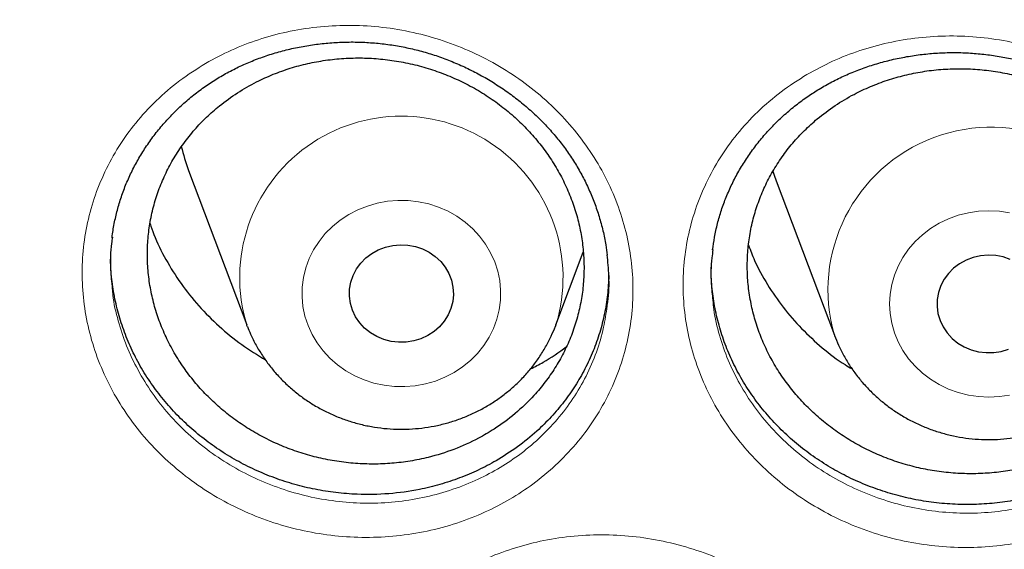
# Model space of a CAD drawing. Header units: millimetres. Extents: x 8 to 791, y 12 to 1717.
# Tile 168 of 256: x 364.54 to 372.11, y 1551.64 to 1555.71. Entities that reach past the tile are written whole.
import ezdxf

# ---------------------------------------------------------------- set-up
doc = ezdxf.new("R2010")
doc.units = ezdxf.units.MM

msp = doc.modelspace()

# ---------------------------------------------------------------- linework, layer by layer
at = {"color": 7, "linetype": 'Continuous', "lineweight": 30}
for p, q in [((365.8374, 1554.5548), (366.2844, 1553.3666)), ((370.3541, 1554.4751), (370.8011, 1553.2868)), ((368.6606, 1553.3666), (368.871, 1553.926)), ((366.2885, 1553.3557), (366.2844, 1553.3666))]:
    msp.add_line(p, q, dxfattribs=at)
at = {"color": 7, "linetype": 'Continuous', "lineweight": 30, "flags": 128}
for points in [[(370.3282, 1554.5495), (370.3382, 1554.5192), (370.3541, 1554.4751)], [(367.0966, 1553.4797), (367.0807, 1553.5324), (367.0731, 1553.5868), (367.0741, 1553.6415), (367.0835, 1553.6956), (367.1012, 1553.7478), (367.1269, 1553.797), (367.1599, 1553.8422), (367.1996, 1553.8824), (367.2451, 1553.9168), (367.2954, 1553.9446), (367.3495, 1553.9652), (367.4062, 1553.9782), (367.4644, 1553.9833), (367.5227, 1553.9804), (367.5799, 1553.9696), (367.6349, 1553.951), (367.6864, 1553.9252), (367.7333, 1553.8926), (367.7747, 1553.8539), (367.8096, 1553.81), (367.8374, 1553.7618), (367.8573, 1553.7103), (367.8691, 1553.6567), (367.8724, 1553.602), (367.8672, 1553.5474), (367.8536, 1553.4941), (367.8319, 1553.4433), (367.8025, 1553.3959), (367.766, 1553.3531), (367.7233, 1553.3158), (367.6753, 1553.2846), (367.6229, 1553.2603), (367.5674, 1553.2435), (367.5098, 1553.2344), (367.4514, 1553.2333), (367.3935, 1553.2402), (367.3372, 1553.2549), (367.2838, 1553.2771), (367.2345, 1553.3064), (367.1902, 1553.3422), (367.152, 1553.3836), (367.1205, 1553.4297), (367.0966, 1553.4797)], [(372.1528, 1553.8708), (372.0979, 1553.8895), (372.0407, 1553.9005), (371.9824, 1553.9035), (371.9242, 1553.8986), (371.8674, 1553.8858), (371.8133, 1553.8653), (371.7628, 1553.8377), (371.7172, 1553.8035), (371.6774, 1553.7634), (371.6443, 1553.7183), (371.6184, 1553.6692), (371.6005, 1553.617), (371.5909, 1553.563), (371.5898, 1553.5082), (371.5972, 1553.4539), (371.6129, 1553.4011), (371.6366, 1553.3511), (371.6679, 1553.3048), (371.706, 1553.2633), (371.7502, 1553.2274), (371.7994, 1553.198), (371.8527, 1553.1756), (371.9089, 1553.1607), (371.9668, 1553.1536), (372.0252, 1553.1546), (372.0828, 1553.1635), (372.1384, 1553.1801)], [(368.6606, 1553.3666), (368.6584, 1553.3608), (368.6567, 1553.3565)]]:
    msp.add_lwpolyline(points, dxfattribs=at)
at = {"color": 8, "linetype": 'Continuous', "lineweight": 0, "flags": 128}
for points in [[(366.7549, 1553.363), (366.7315, 1553.4347), (366.7163, 1553.5084), (366.7093, 1553.5831), (366.7107, 1553.658), (366.7204, 1553.7325), (366.7384, 1553.8055), (366.7644, 1553.8765), (366.7982, 1553.9444), (366.8394, 1554.0087), (366.8875, 1554.0686), (366.942, 1554.1234), (367.0023, 1554.1726), (367.0678, 1554.2157), (367.1377, 1554.252), (367.2113, 1554.2813), (367.2877, 1554.3032), (367.3662, 1554.3175), (367.4458, 1554.3241), (367.5258, 1554.3228), (367.6051, 1554.3136), (367.683, 1554.2968), (367.7586, 1554.2724), (367.831, 1554.2407), (367.8995, 1554.202), (367.9633, 1554.1569), (368.0218, 1554.1058), (368.0742, 1554.0492), (368.1201, 1553.9877), (368.1588, 1553.9221), (368.1901, 1553.8531), (368.2134, 1553.7814), (368.2287, 1553.7078), (368.2357, 1553.6331), (368.2343, 1553.5581), (368.2245, 1553.4837), (368.2065, 1553.4106), (368.1805, 1553.3397), (368.1467, 1553.2717), (368.1056, 1553.2074), (368.0575, 1553.1475), (368.003, 1553.0927), (367.9426, 1553.0435), (367.8772, 1553.0005), (367.8072, 1552.9641), (367.7337, 1552.9348), (367.6572, 1552.9129), (367.5788, 1552.8986), (367.4991, 1552.8921), (367.4192, 1552.8934), (367.3399, 1552.9025), (367.262, 1552.9194), (367.1864, 1552.9438), (367.114, 1552.9755), (367.0455, 1553.0141), (366.9816, 1553.0592), (366.9232, 1553.1104), (366.8707, 1553.167), (366.8249, 1553.2284), (366.7861, 1553.294), (366.7549, 1553.363)], [(372.148, 1554.2291), (372.069, 1554.2408), (371.9892, 1554.2448), (371.9094, 1554.2408), (371.8304, 1554.2291), (371.7532, 1554.2097), (371.6786, 1554.1828), (371.6074, 1554.1488), (371.5403, 1554.1079), (371.4782, 1554.0607), (371.4217, 1554.0077), (371.3714, 1553.9494), (371.3279, 1553.8865), (371.2916, 1553.8197), (371.2629, 1553.7497), (371.2422, 1553.6773), (371.2297, 1553.6032), (371.2256, 1553.5283), (371.2297, 1553.4534), (371.2422, 1553.3794), (371.2629, 1553.3069), (371.2916, 1553.2369), (371.3279, 1553.1701), (371.3714, 1553.1072), (371.4217, 1553.0489), (371.4782, 1552.9959), (371.5403, 1552.9487), (371.6074, 1552.9079), (371.6786, 1552.8738), (371.7532, 1552.8469), (371.8304, 1552.8275), (371.9094, 1552.8158), (371.9892, 1552.8119), (372.069, 1552.8158), (372.148, 1552.8275)]]:
    msp.add_lwpolyline(points, dxfattribs=at)
at = {"color": 8, "linetype": 'Continuous', "lineweight": 0}
for centre, radius, start, end in [((367.4725, 1553.7301), 1.2425, 342.98649, 197.01351), ((372.0038, 1553.6353), 1.2521, 24.82992, 196.17943)]:
    msp.add_arc(centre, radius, start, end, dxfattribs=at)
at = {"color": 7, "linetype": 'Continuous', "lineweight": 30}
msp.add_arc((367.2882, 1555.1009), 1.5502, 193.5145, 200.62556, dxfattribs=at)
at = {"color": 8, "linetype": 'Continuous', "lineweight": 0}
for points, knots in [([(391.9045, 1594.1384), (391.4079, 1594.1325), (390.4148, 1594.1207), (388.9279, 1594.0251), (387.4468, 1593.8726), (385.9744, 1593.658), (384.522, 1593.3848), (383.0924, 1593.0544), (381.6879, 1592.6687), (380.3024, 1592.2266), (378.9303, 1591.7256), (377.5746, 1591.1657), (376.2385, 1590.5467), (374.9327, 1589.8732), (373.6598, 1589.1465), (372.4295, 1588.3727), (371.2435, 1587.5542), (370.1031, 1586.6936), (369.0035, 1585.7876), (367.9401, 1584.8322), (366.916, 1583.8281), (365.9341, 1582.7766), (365.0025, 1581.6855), (364.1228, 1580.5571), (363.3018, 1579.4004), (362.54, 1578.2184), (361.8375, 1577.0139), (361.191, 1575.7821), (360.5983, 1574.5176), (360.0617, 1573.2223), (359.5835, 1571.8983), (359.1678, 1570.5558), (358.8154, 1569.1975), (358.5287, 1567.8341), (358.3069, 1566.4685), (358.1492, 1565.1035), (358.0544, 1563.7333), (358.0226, 1562.3523), (358.0552, 1560.9629), (358.1534, 1559.568), (358.317, 1558.1784), (358.5454, 1556.797), (358.8367, 1555.4344), (359.1888, 1554.0932), (359.5999, 1552.7754), (360.0712, 1551.4755), (360.6051, 1550.1882), (361.2019, 1548.9163), (361.8617, 1547.6628), (362.5795, 1546.4377), (363.3541, 1545.2435), (364.179, 1544.0892), (365.0514, 1542.9765), (365.9686, 1541.9066), (366.9343, 1540.8749), (367.9527, 1539.8773), (369.0228, 1538.9165), (370.1437, 1537.9953), (371.3066, 1537.1212), (372.5093, 1536.2959), (373.7422, 1535.5256), (375.0021, 1534.8108), (376.2859, 1534.1517), (377.5989, 1533.5453), (378.9467, 1532.9892), (380.3273, 1532.4858), (381.7385, 1532.0371), (383.1694, 1531.6471), (384.6173, 1531.3164), (386.0705, 1531.0475), (387.526, 1530.8394), (388.981, 1530.6914), (390.4414, 1530.6025), (391.9134, 1530.5727), (393.3942, 1530.6033), (394.8811, 1530.6954), (396.3622, 1530.8488), (397.8346, 1531.0632), (399.2869, 1531.3364), (400.7165, 1531.6668), (402.1211, 1532.0525), (403.5066, 1532.4947), (404.8787, 1532.9956), (406.2344, 1533.5555), (407.5705, 1534.1745), (408.8762, 1534.848), (410.1492, 1535.5747), (411.3795, 1536.3486), (412.5655, 1537.1671), (413.7058, 1538.0276), (414.8055, 1538.9336), (415.8688, 1539.889), (416.8929, 1540.8931), (417.8748, 1541.9446), (418.8065, 1543.0357), (419.6861, 1544.1641), (420.5071, 1545.3208), (421.269, 1546.5028), (421.9715, 1547.7073), (422.6179, 1548.9391), (423.2106, 1550.2036), (423.7472, 1551.4989), (424.2255, 1552.8229), (424.6412, 1554.1654), (424.9936, 1555.5237), (425.2803, 1556.8871), (425.5021, 1558.2527), (425.6598, 1559.6178), (425.7545, 1560.9879), (425.7863, 1562.3689), (425.7538, 1563.7583), (425.6555, 1565.1532), (425.492, 1566.5428), (425.2635, 1567.9243), (424.9723, 1569.2868), (424.6202, 1570.6281), (424.2091, 1571.9458), (423.7378, 1573.2457), (423.2038, 1574.533), (422.6071, 1575.8049), (421.9473, 1577.0584), (421.2294, 1578.2835), (420.4549, 1579.4778), (419.63, 1580.632), (418.7576, 1581.7447), (417.8403, 1582.8146), (416.8747, 1583.8463), (415.8563, 1584.8439), (414.7861, 1585.8047), (413.6653, 1586.726), (412.5024, 1587.6), (411.2997, 1588.4253), (410.0668, 1589.1956), (408.8069, 1589.9104), (407.5231, 1590.5695), (406.2101, 1591.1759), (404.8623, 1591.732), (403.4817, 1592.2354), (402.0705, 1592.6841), (400.6395, 1593.0741), (399.1917, 1593.4048), (397.7385, 1593.6737), (396.283, 1593.882), (394.828, 1594.0291), (393.3676, 1594.1213), (392.3922, 1594.1327), (391.9045, 1594.1384)], [0, 0, 0, 0, 0.007, 0.014, 0.021, 0.028, 0.035, 0.041875, 0.04875, 0.055625, 0.0625, 0.0695, 0.0765, 0.0835, 0.0905, 0.0975, 0.104375, 0.11125, 0.118125, 0.125, 0.132, 0.139, 0.146, 0.153, 0.16, 0.166875, 0.17375, 0.180625, 0.1875, 0.1945, 0.2015, 0.2085, 0.2155, 0.2225, 0.229375, 0.23625, 0.243125, 0.25, 0.257, 0.264, 0.271, 0.278, 0.285, 0.291875, 0.29875, 0.305625, 0.3125, 0.3195, 0.3265, 0.3335, 0.3405, 0.3475, 0.354375, 0.36125, 0.368125, 0.375, 0.382, 0.389, 0.396, 0.403, 0.41, 0.416875, 0.42375, 0.430625, 0.4375, 0.4445, 0.4515, 0.4585, 0.4655, 0.4725, 0.479375, 0.48625, 0.493125, 0.5, 0.507, 0.514, 0.521, 0.528, 0.535, 0.541875, 0.54875, 0.555625, 0.5625, 0.5695, 0.5765, 0.5835, 0.5905, 0.5975, 0.604375, 0.61125, 0.618125, 0.625, 0.632, 0.639, 0.646, 0.653, 0.66, 0.666875, 0.67375, 0.680625, 0.6875, 0.6945, 0.7015, 0.7085, 0.7155, 0.7225, 0.729375, 0.73625, 0.743125, 0.75, 0.757, 0.764, 0.771, 0.778, 0.785, 0.791875, 0.79875, 0.805625, 0.8125, 0.8195, 0.8265, 0.8335, 0.8405, 0.8475, 0.854375, 0.86125, 0.868125, 0.875, 0.882, 0.889, 0.896, 0.903, 0.91, 0.916875, 0.92375, 0.930625, 0.9375, 0.9445, 0.9515, 0.9585, 0.9655, 0.9725, 0.979375, 0.98625, 0.993125, 1, 1, 1, 1]), ([(365.9936, 1555.3928), (366.0588, 1555.427), (366.1894, 1555.4955), (366.3996, 1555.5722), (366.6206, 1555.6299), (366.8518, 1555.664), (367.0899, 1555.6741), (367.3286, 1555.6595), (367.5646, 1555.6195), (367.7951, 1555.5555), (368.0175, 1555.4683), (368.2287, 1555.3582), (368.4262, 1555.2273), (368.6073, 1555.0774), (368.7691, 1554.9099), (368.9105, 1554.7277), (369.0299, 1554.5325), (369.1248, 1554.3264), (369.195, 1554.1125), (369.2394, 1553.8935), (369.2566, 1553.6723), (369.2475, 1553.4517), (369.2121, 1553.234), (369.1499, 1553.0222), (369.0626, 1552.8188), (368.9513, 1552.6264), (368.8165, 1552.4479), (368.6608, 1552.285), (368.4903, 1552.1433), (368.3084, 1552.0236), (368.1131, 1551.9221), (367.9002, 1551.8392), (367.6719, 1551.7775), (367.4371, 1551.7403), (367.1987, 1551.7288), (366.96, 1551.7418), (366.7232, 1551.7795), (366.4916, 1551.8422), (366.268, 1551.9284), (366.0556, 1552.0367), (365.8575, 1552.1665), (365.6756, 1552.3152), (365.5119, 1552.4813), (365.3692, 1552.6632), (365.2485, 1552.858), (365.1515, 1553.0633), (365.0801, 1553.2768), (365.0344, 1553.4953), (365.0149, 1553.7164), (365.0226, 1553.9373), (365.0566, 1554.1552), (365.1167, 1554.3674), (365.2025, 1554.571), (365.3122, 1554.7637), (365.4467, 1554.9462), (365.6067, 1555.1142), (365.7888, 1555.2674), (365.9254, 1555.351), (365.9936, 1555.3928)], [0, 0, 0, 0, 0.017128, 0.034307, 0.051436, 0.06936, 0.087341, 0.105264, 0.123155, 0.141103, 0.158995, 0.176909, 0.19488, 0.212793, 0.230629, 0.248522, 0.266358, 0.284229, 0.302158, 0.320029, 0.337851, 0.35573, 0.373553, 0.391419, 0.409343, 0.42721, 0.445076, 0.462999, 0.480866, 0.49744, 0.514014, 0.532021, 0.550084, 0.568088, 0.586008, 0.603985, 0.621904, 0.639856, 0.657866, 0.675819, 0.693687, 0.711613, 0.729481, 0.747353, 0.765283, 0.783154, 0.800994, 0.81889, 0.83673, 0.85457, 0.872467, 0.890306, 0.908134, 0.926018, 0.943844, 0.962542, 0.981303, 1, 1, 1, 1]), ([(370.5895, 1555.292), (370.6546, 1555.3275), (370.7848, 1555.3986), (370.9951, 1555.4794), (371.216, 1555.5409), (371.4471, 1555.5788), (371.6849, 1555.5928), (371.9235, 1555.582), (372.1597, 1555.5458), (372.3908, 1555.4857), (372.6141, 1555.4023), (372.8264, 1555.2957), (373.0253, 1555.1682), (373.2082, 1555.0214), (373.372, 1554.8567), (373.5155, 1554.677), (373.6373, 1554.4839), (373.7348, 1554.2795), (373.8076, 1554.0668), (373.8547, 1553.8487), (373.8747, 1553.6278), (373.8683, 1553.4072), (373.8357, 1553.189), (373.7761, 1552.9762), (373.6914, 1552.7714), (373.5824, 1552.5772), (373.4498, 1552.3965), (373.2962, 1552.2312), (373.1274, 1552.0868), (372.947, 1551.9642), (372.753, 1551.8596), (372.5412, 1551.7733), (372.3139, 1551.708), (372.0797, 1551.667), (371.8418, 1551.6516), (371.6031, 1551.6608), (371.3661, 1551.6946), (371.134, 1551.7534), (370.9095, 1551.8358), (370.696, 1551.9406), (370.4964, 1552.067), (370.3129, 1552.2126), (370.1472, 1552.3758), (370.0023, 1552.5552), (369.8793, 1552.7479), (369.7797, 1552.9515), (369.7057, 1553.1636), (369.6572, 1553.3813), (369.6349, 1553.602), (369.6399, 1553.823), (369.6712, 1554.0414), (369.7286, 1554.2546), (369.812, 1554.4595), (369.9192, 1554.6539), (370.0512, 1554.8382), (370.2085, 1555.0083), (370.3876, 1555.1636), (370.5223, 1555.2492), (370.5895, 1555.292)], [0, 0, 0, 0, 0.01722, 0.034492, 0.051712, 0.069627, 0.0876, 0.105515, 0.123396, 0.141334, 0.159216, 0.177123, 0.195087, 0.212994, 0.230831, 0.248723, 0.266559, 0.284436, 0.302371, 0.320248, 0.33808, 0.355969, 0.373801, 0.391677, 0.40961, 0.427485, 0.445356, 0.463284, 0.481155, 0.497736, 0.514316, 0.532312, 0.550364, 0.568358, 0.586268, 0.604235, 0.622144, 0.640087, 0.658088, 0.67603, 0.693895, 0.711816, 0.72968, 0.747554, 0.765485, 0.783359, 0.801206, 0.81911, 0.836957, 0.854808, 0.872714, 0.890564, 0.9084, 0.926292, 0.944126, 0.96273, 0.981397, 1, 1, 1, 1]), ([(365.2504, 1553.6466), (365.2516, 1553.6298), (365.2581, 1553.5463), (365.2935, 1553.398), (365.3565, 1553.2047), (365.4448, 1553.0189), (365.5539, 1552.8423), (365.6831, 1552.6775), (365.8313, 1552.5269), (365.9959, 1552.3919), (366.1752, 1552.2741), (366.3675, 1552.1755), (366.5698, 1552.0971), (366.7793, 1552.0397), (366.9936, 1552.0051), (367.2096, 1551.9926), (367.4253, 1552.0024), (367.6377, 1552.0354), (367.8442, 1552.0906), (368.0368, 1552.1649), (368.2135, 1552.256), (368.378, 1552.3637), (368.5322, 1552.4912), (368.6731, 1552.638), (368.795, 1552.7989), (368.8959, 1552.9725), (368.9744, 1553.1562), (369.0294, 1553.3367), (369.0462, 1553.4572), (369.0538, 1553.5119)], [0, 0, 0, 0, 0.009699, 0.048208, 0.086594, 0.12505, 0.16363, 0.202086, 0.240539, 0.279114, 0.317568, 0.356196, 0.394949, 0.433577, 0.472148, 0.510843, 0.549417, 0.588161, 0.627033, 0.665784, 0.70144, 0.737097, 0.775545, 0.814115, 0.852563, 0.891008, 0.929577, 0.968022, 1, 1, 1, 1]), ([(369.8669, 1553.5571), (369.869, 1553.5329), (369.8768, 1553.4421), (369.9151, 1553.2871), (369.9808, 1553.0951), (370.0713, 1552.9108), (370.1826, 1552.7363), (370.3137, 1552.5738), (370.4637, 1552.4259), (370.6298, 1552.2939), (370.8104, 1552.1792), (371.0036, 1552.084), (371.2067, 1552.009), (371.4168, 1551.9553), (371.6312, 1551.9243), (371.8472, 1551.9155), (372.0626, 1551.9288), (372.2744, 1551.9653), (372.48, 1552.0239), (372.6716, 1552.1014), (372.8471, 1552.1954), (373.0103, 1552.3058), (373.163, 1552.4359), (373.302, 1552.585), (373.4219, 1552.748), (373.5206, 1552.9232), (373.5967, 1553.1082), (373.6481, 1553.2835), (373.6628, 1553.3981), (373.669, 1553.4467)], [0, 0, 0, 0, 0.013993, 0.052493, 0.09087, 0.129305, 0.167863, 0.206297, 0.244715, 0.283255, 0.321673, 0.360255, 0.398961, 0.437543, 0.476067, 0.514714, 0.55324, 0.591936, 0.630759, 0.669461, 0.705106, 0.740753, 0.779185, 0.817739, 0.856171, 0.89461, 0.933172, 0.971612, 1, 1, 1, 1]), ([(372.897, 1551.5354), (372.9621, 1551.5708), (373.0925, 1551.6417), (373.3029, 1551.7222), (373.524, 1551.7836), (373.7551, 1551.8215), (373.993, 1551.8357), (374.2317, 1551.8252), (374.468, 1551.7895), (374.6989, 1551.7299), (374.9221, 1551.6472), (375.1343, 1551.5416), (375.3331, 1551.415), (375.5157, 1551.2693), (375.6793, 1551.1058), (375.8227, 1550.9273), (375.9443, 1550.7355), (376.0416, 1550.5324), (376.1142, 1550.321), (376.1611, 1550.1041), (376.1809, 1549.8844), (376.1744, 1549.6649), (376.1415, 1549.4478), (376.0818, 1549.236), (375.9967, 1549.0321), (375.8875, 1548.8387), (375.7547, 1548.6587), (375.6007, 1548.494), (375.4317, 1548.3501), (375.2509, 1548.2278), (375.0565, 1548.1235), (374.8445, 1548.0374), (374.617, 1547.9722), (374.3828, 1547.9312), (374.1447, 1547.9157), (373.906, 1547.9245), (373.6689, 1547.9578), (373.4369, 1548.0161), (373.2125, 1548.0978), (372.9991, 1548.2017), (372.7998, 1548.3272), (372.6164, 1548.4717), (372.4509, 1548.6338), (372.3062, 1548.8119), (372.1834, 1549.0034), (372.084, 1549.2057), (372.0102, 1549.4165), (371.9619, 1549.6329), (371.9398, 1549.8524), (371.945, 1550.0723), (371.9765, 1550.2896), (372.0341, 1550.5017), (372.1177, 1550.7057), (372.2252, 1550.8994), (372.3575, 1551.083), (372.5152, 1551.2525), (372.6947, 1551.4074), (372.8297, 1551.4928), (372.897, 1551.5354)], [0, 0, 0, 0, 0.017216, 0.034483, 0.051699, 0.069612, 0.087582, 0.105495, 0.123367, 0.141297, 0.15917, 0.177066, 0.195019, 0.212915, 0.230742, 0.248625, 0.266451, 0.284326, 0.302257, 0.320131, 0.337968, 0.355862, 0.373698, 0.391584, 0.409527, 0.427412, 0.445294, 0.463233, 0.481115, 0.497714, 0.514313, 0.532305, 0.550354, 0.568344, 0.58625, 0.604213, 0.622118, 0.640051, 0.658042, 0.675975, 0.693828, 0.711738, 0.729591, 0.747457, 0.765381, 0.783247, 0.801093, 0.818997, 0.836843, 0.8547, 0.872613, 0.890469, 0.908316, 0.926219, 0.944064, 0.962688, 0.981376, 1, 1, 1, 1]), ([(367.9419, 1551.4788), (368.0072, 1551.5126), (368.1381, 1551.5805), (368.3486, 1551.6563), (368.5699, 1551.7133), (368.8014, 1551.7468), (369.0397, 1551.7563), (369.2784, 1551.7413), (369.5143, 1551.7011), (369.7446, 1551.637), (369.9667, 1551.5499), (370.1774, 1551.4401), (370.3744, 1551.3096), (370.5549, 1551.1603), (370.7161, 1550.9936), (370.8568, 1550.8123), (370.9755, 1550.6181), (371.0697, 1550.4131), (371.1391, 1550.2003), (371.1827, 1549.9826), (371.1991, 1549.7627), (371.1893, 1549.5433), (371.1531, 1549.3269), (371.0902, 1549.1164), (371.0021, 1548.9141), (370.8899, 1548.7229), (370.7544, 1548.5455), (370.598, 1548.3837), (370.4267, 1548.2431), (370.2441, 1548.1242), (370.0481, 1548.0236), (369.8347, 1547.9415), (369.6061, 1547.8806), (369.371, 1547.8441), (369.1325, 1547.8331), (368.8937, 1547.8465), (368.6569, 1547.8844), (368.4256, 1547.9472), (368.2023, 1548.0333), (367.9903, 1548.1414), (367.7927, 1548.2707), (367.6114, 1548.4188), (367.4484, 1548.5842), (367.3063, 1548.7652), (367.1864, 1548.959), (367.0901, 1549.1632), (367.0195, 1549.3755), (366.9745, 1549.5928), (366.9557, 1549.8126), (366.9643, 1550.0323), (366.9991, 1550.2489), (367.0599, 1550.4599), (367.1465, 1550.6622), (367.257, 1550.8537), (367.3923, 1551.0351), (367.5532, 1551.2021), (367.7362, 1551.3543), (367.8734, 1551.4373), (367.9419, 1551.4788)], [0, 0, 0, 0, 0.017121, 0.034291, 0.051413, 0.069336, 0.087316, 0.10524, 0.123122, 0.141062, 0.158946, 0.176846, 0.194804, 0.212705, 0.23053, 0.248411, 0.266236, 0.284102, 0.302025, 0.31989, 0.337716, 0.355599, 0.373424, 0.391301, 0.409235, 0.427112, 0.444992, 0.462928, 0.480807, 0.497403, 0.513999, 0.532003, 0.550064, 0.568066, 0.585984, 0.603958, 0.621874, 0.639816, 0.657816, 0.675758, 0.693614, 0.711526, 0.729382, 0.747244, 0.765163, 0.783025, 0.800862, 0.818755, 0.836592, 0.854438, 0.87234, 0.890186, 0.908025, 0.925921, 0.943759, 0.962485, 0.981275, 1, 1, 1, 1])]:
    msp.add_open_spline(points, degree=3, knots=knots, dxfattribs=at)
at = {"color": 7, "linetype": 'Continuous', "lineweight": 30}
for points, knots in [([(357.0532, 1565.0448), (357.0508, 1565.0099), (357.0461, 1564.9393), (357.0399, 1564.8224), (357.0331, 1564.6975), (357.0252, 1564.566), (357.017, 1564.4251), (357.0091, 1564.274), (357.0006, 1564.0953), (356.992, 1563.8866), (356.9839, 1563.6459), (356.9766, 1563.3568), (356.9714, 1563.015), (356.9704, 1562.6164), (356.975, 1562.1887), (356.9867, 1561.7289), (357.0066, 1561.2429), (357.0353, 1560.7411), (357.0725, 1560.2367), (357.1178, 1559.734), (357.1713, 1559.2329), (357.2327, 1558.7336), (357.3199, 1558.1085), (357.4415, 1557.3594), (357.6082, 1556.4891), (357.7605, 1555.8002), (357.8839, 1555.2895), (357.9689, 1554.9541), (358.0562, 1554.6248), (358.1433, 1554.3102), (358.2272, 1554.0185), (358.3061, 1553.7533), (358.3793, 1553.5145), (358.4462, 1553.3019), (358.5064, 1553.1154), (358.5591, 1552.9548), (358.6042, 1552.82), (358.6393, 1552.7162), (358.6666, 1552.6365), (358.6902, 1552.5679), (358.7165, 1552.4923), (358.7477, 1552.403), (358.7845, 1552.2992), (358.8307, 1552.17), (358.8878, 1552.0129), (358.9571, 1551.8258), (359.0362, 1551.6165), (359.1255, 1551.3853), (359.2256, 1551.1325), (359.335, 1550.8633), (359.4508, 1550.586), (359.6126, 1550.2089), (359.8226, 1549.7387), (360.0854, 1549.1801), (360.3848, 1548.5743), (360.7235, 1547.9255), (361.1044, 1547.2377), (361.4961, 1546.5691), (361.9371, 1545.8554), (362.4355, 1545.0952), (362.9974, 1544.2914), (363.5841, 1543.503), (364.1207, 1542.825), (364.6016, 1542.2466), (365.0237, 1541.7582), (365.4687, 1541.2632), (365.9374, 1540.7626), (366.3963, 1540.2924), (366.8416, 1539.8533), (367.27, 1539.4454), (367.7152, 1539.0363), (368.1767, 1538.6274), (368.5913, 1538.2734), (368.9458, 1537.9797), (369.2283, 1537.7509), (369.4925, 1537.5412), (369.738, 1537.3502), (369.9643, 1537.1772), (370.1614, 1537.0289), (370.3309, 1536.9032), (370.4745, 1536.7978), (370.6036, 1536.7041), (370.7099, 1536.6275), (370.7926, 1536.5685), (370.8521, 1536.5261), (370.9062, 1536.4878), (370.9723, 1536.4412), (371.0611, 1536.3789), (371.1716, 1536.302), (371.2957, 1536.2163), (371.4305, 1536.1242), (371.576, 1536.0257), (371.7632, 1535.9005), (371.9973, 1535.7463), (372.2837, 1535.5614), (372.5967, 1535.3637), (372.9369, 1535.1541), (373.302, 1534.9349), (373.6861, 1534.7107), (374.0797, 1534.4876), (374.476, 1534.2696), (374.9737, 1534.004), (375.5734, 1533.6972), (376.2758, 1533.3571), (376.9747, 1533.0372), (377.7049, 1532.7215), (378.4656, 1532.4129), (379.2559, 1532.114), (380.04, 1531.8382), (380.8213, 1531.5831), (381.599, 1531.3484), (382.3747, 1531.1329), (383.1479, 1530.9361), (383.9229, 1530.7565), (384.776, 1530.578), (385.7075, 1530.4068), (386.718, 1530.2497), (387.7304, 1530.1207), (388.7455, 1530.0195), (389.7632, 1529.9462), (390.7827, 1529.901), (391.8033, 1529.884), (392.8239, 1529.8953), (393.8437, 1529.935), (394.8619, 1530.0027), (395.8775, 1530.0984), (396.8898, 1530.2218), (397.8978, 1530.3729), (398.8286, 1530.5385), (399.6827, 1530.7122), (400.4634, 1530.8886), (401.2464, 1531.0833), (402.0351, 1531.2981), (402.8256, 1531.5326), (403.6172, 1531.787), (404.4091, 1532.0618), (405.2052, 1532.3591), (405.9911, 1532.6741), (406.7655, 1533.0061), (407.5216, 1533.3512), (408.2642, 1533.7112), (408.9861, 1534.0818), (409.686, 1534.4613), (410.2891, 1534.8057), (410.8011, 1535.1105), (411.2273, 1535.3725), (411.644, 1535.6368), (411.9824, 1535.8582), (412.2385, 1536.0293), (412.4076, 1536.144), (412.5522, 1536.2431), (412.6725, 1536.3263), (412.7687, 1536.3935), (412.8371, 1536.4415), (412.8836, 1536.4743), (412.9221, 1536.5015), (412.9685, 1536.5344), (413.0278, 1536.5766), (413.0971, 1536.6262), (413.1924, 1536.6947), (413.3176, 1536.7855), (413.4765, 1536.9019), (413.6774, 1537.0511), (413.9174, 1537.2323), (414.1928, 1537.4443), (414.4782, 1537.6689), (414.7929, 1537.9221), (415.1375, 1538.2063), (415.5121, 1538.5243), (415.898, 1538.8617), (416.2945, 1539.2193), (416.7005, 1539.5977), (417.0877, 1539.9709), (417.4545, 1540.3357), (417.7942, 1540.6837), (418.125, 1541.0325), (418.44, 1541.3742), (418.7381, 1541.7066), (419.0356, 1542.0471), (419.3305, 1542.3942), (419.6212, 1542.7461), (419.8914, 1543.0823), (420.1435, 1543.4042), (420.3779, 1543.7109), (420.595, 1544.0018), (420.7938, 1544.2741), (420.9809, 1544.5358), (421.1669, 1544.8013), (421.362, 1545.0858), (421.5697, 1545.3957), (421.789, 1545.7316), (422.019, 1546.0939), (422.2588, 1546.4832), (422.5074, 1546.9001), (422.7438, 1547.3108), (422.967, 1547.7119), (423.1759, 1548.0995), (423.3851, 1548.5009), (423.5884, 1548.9051), (423.7872, 1549.3148), (423.9773, 1549.7213), (424.1582, 1550.1229), (424.3234, 1550.5033), (424.4737, 1550.8621), (424.6101, 1551.1988), (424.7334, 1551.5133), (424.8444, 1551.8051), (424.9275, 1552.0301), (424.986, 1552.1915), (425.022, 1552.2923), (425.0531, 1552.3798), (425.079, 1552.4537), (425.1, 1552.514), (425.1173, 1552.5637), (425.1365, 1552.6193), (425.1618, 1552.6931), (425.1962, 1552.7944), (425.238, 1552.9192), (425.2904, 1553.078), (425.3517, 1553.2674), (425.4199, 1553.4832), (425.49, 1553.7109), (425.5615, 1553.9498), (425.6342, 1554.1999), (425.7209, 1554.5079), (425.8209, 1554.879), (425.9326, 1555.318), (426.0436, 1555.783), (426.1444, 1556.2364), (426.2352, 1556.6749), (426.3163, 1557.095), (426.394, 1557.5297), (426.4818, 1558.0655), (426.572, 1558.6902), (426.6569, 1559.3929), (426.7237, 1560.0732), (426.7738, 1560.7306), (426.8089, 1561.3647), (426.8302, 1561.9754), (426.8378, 1562.4719), (426.8382, 1562.86), (426.8358, 1563.1455), (426.8308, 1563.4241), (426.8237, 1563.6914), (426.815, 1563.9447), (426.8049, 1564.1919), (426.7936, 1564.4303), (426.7812, 1564.6577), (426.769, 1564.8593), (426.76, 1564.986), (426.7558, 1565.0448)], [0, 0, 0, 0, 0.000951, 0.00193, 0.003036, 0.004253, 0.00557, 0.006974, 0.008466, 0.010552, 0.012788, 0.015174, 0.018604, 0.022304, 0.026272, 0.03051, 0.035109, 0.039809, 0.0445, 0.049182, 0.053854, 0.058517, 0.063171, 0.071403, 0.079606, 0.08778, 0.090983, 0.094182, 0.097376, 0.100428, 0.103231, 0.105785, 0.10809, 0.110147, 0.111955, 0.113514, 0.114824, 0.115886, 0.116546, 0.117156, 0.117891, 0.118757, 0.119771, 0.120935, 0.122551, 0.124388, 0.126447, 0.128728, 0.13123, 0.133951, 0.136743, 0.139515, 0.145262, 0.150923, 0.1565, 0.163835, 0.171017, 0.178053, 0.185051, 0.193961, 0.202877, 0.211797, 0.220722, 0.226386, 0.232222, 0.238233, 0.244421, 0.250785, 0.255992, 0.261311, 0.266742, 0.272285, 0.27791, 0.2814, 0.284654, 0.287671, 0.290452, 0.292997, 0.295305, 0.297061, 0.298651, 0.300074, 0.30133, 0.302159, 0.302792, 0.303286, 0.303933, 0.304956, 0.306188, 0.307532, 0.308987, 0.310553, 0.31223, 0.315004, 0.318038, 0.32133, 0.324881, 0.328691, 0.332679, 0.336722, 0.340731, 0.344704, 0.351714, 0.358613, 0.3654, 0.372077, 0.379665, 0.387104, 0.394395, 0.401597, 0.408772, 0.415794, 0.42279, 0.429761, 0.436706, 0.445688, 0.454627, 0.463542, 0.472457, 0.481371, 0.490286, 0.4992, 0.508115, 0.517029, 0.525944, 0.534858, 0.543773, 0.552688, 0.561603, 0.568593, 0.575583, 0.582642, 0.589812, 0.597096, 0.604359, 0.61173, 0.61921, 0.626799, 0.634111, 0.641505, 0.648815, 0.655997, 0.663051, 0.669978, 0.674479, 0.678925, 0.683315, 0.687644, 0.689723, 0.691543, 0.693106, 0.69441, 0.695455, 0.696243, 0.696646, 0.696978, 0.697502, 0.698168, 0.698928, 0.699781, 0.70131, 0.703068, 0.705055, 0.708015, 0.711125, 0.714373, 0.717759, 0.721968, 0.726371, 0.73097, 0.735762, 0.74075, 0.745932, 0.750272, 0.754723, 0.75908, 0.763275, 0.767308, 0.771181, 0.775537, 0.77967, 0.783578, 0.787262, 0.79079, 0.794084, 0.797145, 0.799974, 0.80285, 0.805987, 0.809385, 0.813035, 0.816945, 0.821115, 0.825545, 0.830235, 0.834102, 0.838129, 0.842317, 0.846532, 0.850562, 0.854837, 0.85888, 0.862688, 0.866263, 0.869604, 0.872711, 0.875584, 0.878223, 0.879337, 0.880326, 0.881181, 0.881903, 0.882491, 0.882945, 0.883358, 0.884118, 0.885104, 0.886317, 0.887757, 0.88973, 0.891826, 0.894024, 0.896326, 0.898731, 0.901239, 0.905195, 0.909383, 0.913804, 0.918457, 0.922275, 0.926238, 0.930343, 0.934543, 0.941328, 0.94789, 0.954228, 0.960343, 0.966236, 0.971905, 0.977351, 0.980059, 0.98271, 0.985301, 0.987816, 0.990158, 0.992312, 0.994612, 0.996657, 0.99845, 1, 1, 1, 1]), ([(359.582, 1559.2529), (359.5907, 1559.1731), (359.6162, 1558.9407), (359.6664, 1558.5564), (359.732, 1558.1001), (359.8054, 1557.6448), (359.8859, 1557.1905), (359.9738, 1556.7375), (360.069, 1556.2858), (360.1714, 1555.8354), (360.2811, 1555.3866), (360.3979, 1554.9393), (360.522, 1554.4938), (360.6531, 1554.0501), (360.7914, 1553.6083), (360.9368, 1553.1685), (361.0893, 1552.7308), (361.2488, 1552.2953), (361.4152, 1551.8621), (361.5886, 1551.4313), (361.769, 1551.0031), (361.9561, 1550.5774), (362.1502, 1550.1544), (362.3509, 1549.7343), (362.5585, 1549.317), (362.7727, 1548.9027), (362.9935, 1548.4915), (363.221, 1548.0835), (363.455, 1547.6787), (363.6954, 1547.2773), (363.9423, 1546.8794), (364.1956, 1546.4849), (364.4552, 1546.0942), (364.721, 1545.7071), (364.9931, 1545.3239), (365.2712, 1544.9445), (365.5555, 1544.5692), (365.8457, 1544.1979), (366.1419, 1543.8307), (366.4439, 1543.4678), (366.7518, 1543.1092), (367.0654, 1542.755), (367.3847, 1542.4054), (367.7095, 1542.0602), (368.0399, 1541.7197), (368.3757, 1541.3839), (368.7168, 1541.053), (369.0633, 1540.7269), (369.4149, 1540.4057), (369.7717, 1540.0895), (370.1335, 1539.7785), (370.5003, 1539.4726), (370.872, 1539.1719), (371.2484, 1538.8766), (371.6296, 1538.5866), (372.0154, 1538.302), (372.4057, 1538.023), (372.8005, 1537.7495), (373.1996, 1537.4816), (373.603, 1537.2194), (374.0106, 1536.963), (374.4222, 1536.7123), (374.8378, 1536.4675), (375.2574, 1536.2287), (375.6807, 1535.9958), (376.1077, 1535.7689), (376.5383, 1535.5481), (376.9724, 1535.3335), (377.4099, 1535.125), (377.8507, 1534.9227), (378.2948, 1534.7267), (378.7419, 1534.537), (379.192, 1534.3537), (379.645, 1534.1768), (380.1009, 1534.0063), (380.5594, 1533.8423), (381.0205, 1533.6848), (381.484, 1533.5338), (381.95, 1533.3895), (382.4182, 1533.2517), (382.8886, 1533.1206), (383.3611, 1532.9962), (383.8354, 1532.8785), (384.3117, 1532.7676), (384.7896, 1532.6634), (385.2692, 1532.5659), (385.7503, 1532.4753), (386.2328, 1532.3915), (386.7166, 1532.3146), (387.2016, 1532.2445), (387.6876, 1532.1813), (388.1746, 1532.125), (388.6625, 1532.0756), (389.1511, 1532.0331), (389.6403, 1531.9976), (390.13, 1531.969), (390.6202, 1531.9473), (391.1106, 1531.9326), (391.6012, 1531.9248), (392.0919, 1531.924), (392.5826, 1531.9301), (393.073, 1531.9432), (393.5633, 1531.9632), (394.0531, 1531.9902), (394.5425, 1532.0241), (395.0312, 1532.065), (395.5193, 1532.1127), (396.0065, 1532.1674), (396.4928, 1532.229), (396.978, 1532.2974), (397.4621, 1532.3727), (397.9449, 1532.4549), (398.4264, 1532.5439), (398.9063, 1532.6397), (399.3847, 1532.7424), (399.8613, 1532.8517), (400.3362, 1532.9678), (400.8091, 1533.0907), (401.28, 1533.2202), (401.7487, 1533.3564), (402.2152, 1533.4992), (402.6794, 1533.6486), (403.1411, 1533.8045), (403.6002, 1533.967), (404.0567, 1534.136), (404.5104, 1534.3114), (404.9612, 1534.4932), (405.409, 1534.6814), (405.8538, 1534.8759), (406.2954, 1535.0767), (406.7337, 1535.2837), (407.1687, 1535.497), (407.6001, 1535.7163), (408.028, 1535.9418), (408.4522, 1536.1732), (408.8726, 1536.4107), (409.2892, 1536.6541), (409.7018, 1536.9034), (410.1103, 1537.1585), (410.5147, 1537.4193), (410.9149, 1537.6858), (411.3107, 1537.958), (411.7021, 1538.2358), (412.0889, 1538.5191), (412.4712, 1538.8078), (412.8488, 1539.1019), (413.2216, 1539.4013), (413.5896, 1539.706), (413.9526, 1540.0159), (414.3106, 1540.3308), (414.6634, 1540.6508), (415.0111, 1540.9758), (415.3536, 1541.3056), (415.6906, 1541.6403), (416.0223, 1541.9797), (416.3484, 1542.3238), (416.669, 1542.6724), (416.984, 1543.0256), (417.2932, 1543.3831), (417.5966, 1543.745), (417.8942, 1544.1112), (418.1859, 1544.4815), (418.4715, 1544.856), (418.7511, 1545.2344), (419.0246, 1545.6167), (419.2919, 1546.0029), (419.553, 1546.3929), (419.8078, 1546.7864), (420.0562, 1547.1836), (420.2981, 1547.5842), (420.5337, 1547.9882), (420.7626, 1548.3955), (420.9851, 1548.8059), (421.2008, 1549.2195), (421.41, 1549.6361), (421.6123, 1550.0556), (421.8079, 1550.478), (421.9967, 1550.903), (422.1787, 1551.3307), (422.3537, 1551.7609), (422.5218, 1552.1935), (422.6829, 1552.6285), (422.837, 1553.0657), (422.9841, 1553.505), (423.1241, 1553.9464), (423.2569, 1554.3897), (423.3826, 1554.8348), (423.5012, 1555.2816), (423.6125, 1555.7301), (423.7166, 1556.1801), (423.8135, 1556.6315), (423.9031, 1557.0843), (423.9854, 1557.5383), (424.0604, 1557.9933), (424.1281, 1558.4494), (424.1884, 1558.9064), (424.2413, 1559.3642), (424.2869, 1559.8227), (424.3252, 1560.2818), (424.356, 1560.7414), (424.3794, 1561.2013), (424.3954, 1561.6616), (424.4034, 1562.0707), (424.4042, 1562.3263), (424.4045, 1562.4284)], [0, 0, 0, 0, 0.002595, 0.007564, 0.012533, 0.017502, 0.02247, 0.027439, 0.032408, 0.037377, 0.042346, 0.047315, 0.052284, 0.057254, 0.062223, 0.067192, 0.072161, 0.07713, 0.0821, 0.087069, 0.092038, 0.097008, 0.101977, 0.106946, 0.111916, 0.116885, 0.121855, 0.126825, 0.131794, 0.136764, 0.141734, 0.146704, 0.151673, 0.156643, 0.161613, 0.166583, 0.171553, 0.176523, 0.181493, 0.186464, 0.191434, 0.196404, 0.201374, 0.206345, 0.211315, 0.216286, 0.221256, 0.226227, 0.231197, 0.236168, 0.241138, 0.246109, 0.25108, 0.25605, 0.261021, 0.265992, 0.270963, 0.275934, 0.280905, 0.285876, 0.290847, 0.295818, 0.300789, 0.30576, 0.310731, 0.315702, 0.320674, 0.325645, 0.330616, 0.335587, 0.340559, 0.34553, 0.350501, 0.355473, 0.360444, 0.365416, 0.370387, 0.375358, 0.38033, 0.385301, 0.390273, 0.395244, 0.400216, 0.405188, 0.410159, 0.415131, 0.420102, 0.425074, 0.430046, 0.435017, 0.439989, 0.44496, 0.449932, 0.454904, 0.459875, 0.464847, 0.469819, 0.47479, 0.479762, 0.484734, 0.489705, 0.494677, 0.499649, 0.504621, 0.509592, 0.514564, 0.519536, 0.524507, 0.529479, 0.534451, 0.539422, 0.544394, 0.549366, 0.554337, 0.559309, 0.56428, 0.569252, 0.574224, 0.579195, 0.584167, 0.589138, 0.59411, 0.599081, 0.604053, 0.609024, 0.613996, 0.618967, 0.623939, 0.62891, 0.633881, 0.638853, 0.643824, 0.648795, 0.653767, 0.658738, 0.663709, 0.66868, 0.673651, 0.678623, 0.683594, 0.688565, 0.693536, 0.698507, 0.703478, 0.708449, 0.71342, 0.71839, 0.723361, 0.728332, 0.733303, 0.738274, 0.743244, 0.748215, 0.753185, 0.758156, 0.763126, 0.768097, 0.773067, 0.778038, 0.783008, 0.787978, 0.792949, 0.797919, 0.802889, 0.807859, 0.812829, 0.817799, 0.822769, 0.827739, 0.832709, 0.837679, 0.842648, 0.847618, 0.852588, 0.857557, 0.862527, 0.867497, 0.872466, 0.877436, 0.882405, 0.887374, 0.892344, 0.897313, 0.902282, 0.907251, 0.912221, 0.91719, 0.922159, 0.927128, 0.932097, 0.937066, 0.942035, 0.947004, 0.951973, 0.956942, 0.961911, 0.96688, 0.971849, 0.976818, 0.981787, 0.986756, 0.991724, 0.996693, 1, 1, 1, 1]), ([(366.0851, 1555.2782), (366.1014, 1555.2875), (366.15, 1555.3154), (366.2342, 1555.3576), (366.3387, 1555.4028), (366.447, 1555.4419), (366.5586, 1555.475), (366.673, 1555.5018), (366.7897, 1555.5221), (366.9079, 1555.5358), (367.0271, 1555.5428), (367.1465, 1555.5429), (367.2655, 1555.5362), (367.3834, 1555.5228), (367.4997, 1555.5028), (367.6138, 1555.4762), (367.7258, 1555.4431), (367.8359, 1555.4035), (367.9445, 1555.3575), (368.0511, 1555.3051), (368.1548, 1555.2465), (368.2552, 1555.1821), (368.3515, 1555.1123), (368.4429, 1555.0375), (368.5291, 1554.9582), (368.6093, 1554.8749), (368.6832, 1554.7882), (368.7505, 1554.6985), (368.8115, 1554.6054), (368.8664, 1554.5089), (368.9153, 1554.4087), (368.9579, 1554.3054), (368.9939, 1554.1995), (369.0228, 1554.0915), (369.0434, 1553.9927), (369.0511, 1553.9298), (369.0543, 1553.9037)], [0, 0, 0, 0, 0.014881, 0.044537, 0.074325, 0.104304, 0.134456, 0.164747, 0.195138, 0.22558, 0.25601, 0.286366, 0.316597, 0.346658, 0.376513, 0.406116, 0.435498, 0.465113, 0.495053, 0.525264, 0.55568, 0.586223, 0.616812, 0.647341, 0.677724, 0.707891, 0.737785, 0.767365, 0.796704, 0.826426, 0.856379, 0.886587, 0.917004, 0.947577, 0.978249, 1, 1, 1, 1]), ([(366.0743, 1555.0515), (366.0407, 1555.0229), (365.9731, 1554.9654), (365.8815, 1554.8687), (365.7977, 1554.7641), (365.7242, 1554.6528), (365.6616, 1554.5366), (365.6101, 1554.4162), (365.5694, 1554.2906), (365.5405, 1554.1622), (365.5235, 1554.0319), (365.5183, 1553.9012), (365.5251, 1553.7688), (365.5438, 1553.6374), (365.5743, 1553.5079), (365.616, 1553.3816), (365.6694, 1553.2573), (365.7336, 1553.1377), (365.8081, 1553.0235), (365.8919, 1552.9158), (365.9858, 1552.8137), (366.0883, 1552.7193), (366.1984, 1552.6332), (366.3148, 1552.5562), (366.4388, 1552.4877), (366.5679, 1552.4291), (366.7013, 1552.3809), (366.8373, 1552.3433), (366.9774, 1552.316), (367.1187, 1552.2999), (367.2603, 1552.2949), (367.4007, 1552.3009), (367.5411, 1552.3181), (367.7012, 1552.3509), (367.8787, 1552.4063), (368.0466, 1552.4823), (368.2041, 1552.5746), (368.3499, 1552.6823), (368.4795, 1552.8066), (368.5794, 1552.9265), (368.655, 1553.0355), (368.72, 1553.1497), (368.7749, 1553.2703), (368.8183, 1553.3948), (368.85, 1553.5223), (368.8699, 1553.6513), (368.8781, 1553.7832), (368.8743, 1553.9153), (368.8585, 1554.0467), (368.8311, 1554.1759), (368.7919, 1554.3043), (368.7413, 1554.4291), (368.6799, 1554.5496), (368.6084, 1554.6645), (368.5262, 1554.7749), (368.4346, 1554.8785), (368.3345, 1554.9745), (368.2269, 1555.0622), (368.111, 1555.1423), (367.9887, 1555.2129), (367.8611, 1555.2738), (367.7296, 1555.3244), (367.5929, 1555.3651), (367.4537, 1555.3949), (367.313, 1555.4136), (367.1723, 1555.4214), (367.0303, 1555.4182), (366.8898, 1555.4037), (366.7519, 1555.3783), (366.6178, 1555.3423), (366.4863, 1555.2954), (366.3497, 1555.2332), (366.2096, 1555.154), (366.1196, 1555.0858), (366.0743, 1555.0515)], [0, 0, 0, 0, 0.01319, 0.026472, 0.040042, 0.053712, 0.066962, 0.080311, 0.093755, 0.107426, 0.120673, 0.134014, 0.147449, 0.161113, 0.174354, 0.187687, 0.201115, 0.214772, 0.22801, 0.241341, 0.254766, 0.26842, 0.28166, 0.294993, 0.308421, 0.322077, 0.335324, 0.348663, 0.362098, 0.37576, 0.389011, 0.402354, 0.415805, 0.429475, 0.44934, 0.469523, 0.483199, 0.503066, 0.52325, 0.536928, 0.550169, 0.563503, 0.576981, 0.590655, 0.603905, 0.617248, 0.630686, 0.644352, 0.657595, 0.67093, 0.68436, 0.698019, 0.711257, 0.724588, 0.738014, 0.751668, 0.764907, 0.778239, 0.791665, 0.80532, 0.818564, 0.831901, 0.845333, 0.858994, 0.872245, 0.885589, 0.899031, 0.912699, 0.925942, 0.939278, 0.952757, 0.966432, 0.983123, 1, 1, 1, 1]), ([(370.684, 1555.1805), (370.7001, 1555.1901), (370.7485, 1555.2187), (370.8321, 1555.2623), (370.9361, 1555.3091), (371.044, 1555.35), (371.1552, 1555.3849), (371.2693, 1555.4136), (371.3857, 1555.4358), (371.5037, 1555.4513), (371.6228, 1555.4602), (371.7422, 1555.4622), (371.8613, 1555.4575), (371.9794, 1555.4459), (372.0958, 1555.4278), (372.2102, 1555.403), (372.3225, 1555.3716), (372.4332, 1555.3338), (372.5423, 1555.2895), (372.6494, 1555.2388), (372.7538, 1555.1819), (372.8549, 1555.119), (372.952, 1555.0507), (373.0443, 1554.9774), (373.1313, 1554.8994), (373.2124, 1554.8174), (373.2872, 1554.7319), (373.3555, 1554.6432), (373.4175, 1554.5511), (373.4735, 1554.4553), (373.5235, 1554.3559), (373.5672, 1554.2532), (373.6044, 1554.1478), (373.6345, 1554.0402), (373.6574, 1553.9345), (373.6666, 1553.8646), (373.6709, 1553.8313)], [0, 0, 0, 0, 0.014787, 0.044247, 0.073839, 0.103623, 0.133579, 0.163675, 0.193871, 0.224117, 0.254353, 0.284514, 0.314551, 0.344419, 0.374082, 0.403496, 0.432698, 0.462135, 0.491897, 0.521928, 0.552163, 0.582526, 0.612936, 0.643286, 0.673493, 0.703485, 0.733207, 0.762618, 0.791794, 0.821374, 0.851172, 0.881221, 0.911476, 0.941885, 0.972391, 1, 1, 1, 1]), ([(370.6694, 1554.9511), (370.636, 1554.9219), (370.569, 1554.8631), (370.4789, 1554.7649), (370.3968, 1554.6593), (370.3251, 1554.5474), (370.2642, 1554.4304), (370.2143, 1554.3094), (370.1754, 1554.1834), (370.1482, 1554.0547), (370.1329, 1553.9245), (370.1295, 1553.794), (370.1379, 1553.662), (370.1584, 1553.5312), (370.1905, 1553.4024), (370.2337, 1553.2771), (370.2886, 1553.154), (370.3543, 1553.0358), (370.4302, 1552.9231), (370.5152, 1552.817), (370.6103, 1552.7168), (370.7138, 1552.6243), (370.8248, 1552.5403), (370.9421, 1552.4655), (371.0667, 1552.3992), (371.1964, 1552.343), (371.3301, 1552.2972), (371.4663, 1552.2619), (371.6065, 1552.2372), (371.7477, 1552.2235), (371.8891, 1552.221), (372.0291, 1552.2294), (372.169, 1552.2489), (372.3059, 1552.2794), (372.439, 1552.3205), (372.5669, 1552.3716), (372.6908, 1552.4333), (372.808, 1552.5045), (372.9178, 1552.5847), (373.0192, 1552.6727), (373.113, 1552.7696), (373.1972, 1552.8736), (373.2712, 1552.9837), (373.3346, 1553.0988), (373.3877, 1553.22), (373.4294, 1553.345), (373.4593, 1553.4726), (373.4775, 1553.6017), (373.484, 1553.7335), (373.4784, 1553.8652), (373.461, 1553.996), (373.432, 1554.1245), (373.3912, 1554.252), (373.339, 1554.3757), (373.2761, 1554.4948), (373.2033, 1554.6083), (373.1198, 1554.7171), (373.027, 1554.8188), (372.9258, 1554.913), (372.8173, 1554.9986), (372.7005, 1555.0765), (372.5776, 1555.1449), (372.4494, 1555.2034), (372.3175, 1555.2517), (372.1806, 1555.2899), (372.0412, 1555.3173), (371.9006, 1555.3336), (371.76, 1555.3389), (371.6183, 1555.3332), (371.4783, 1555.3164), (371.341, 1555.2886), (371.2077, 1555.2505), (371.0771, 1555.2014), (370.9417, 1555.1371), (370.803, 1555.0557), (370.7141, 1554.9861), (370.6694, 1554.9511)], [0, 0, 0, 0, 0.013253, 0.0266, 0.040042, 0.053712, 0.066962, 0.080304, 0.093754, 0.107425, 0.120673, 0.134015, 0.147451, 0.161116, 0.174359, 0.187694, 0.201125, 0.214784, 0.228023, 0.241356, 0.254783, 0.268438, 0.281679, 0.295013, 0.308441, 0.322098, 0.335344, 0.348682, 0.362116, 0.375778, 0.389029, 0.402373, 0.415815, 0.429484, 0.442737, 0.456084, 0.469537, 0.483211, 0.496466, 0.509814, 0.523269, 0.536945, 0.550197, 0.563543, 0.576995, 0.590668, 0.603918, 0.617262, 0.630701, 0.644368, 0.657613, 0.67095, 0.684382, 0.698042, 0.711282, 0.724615, 0.738043, 0.751699, 0.764939, 0.778272, 0.7917, 0.805355, 0.818599, 0.831936, 0.845368, 0.859028, 0.872278, 0.885621, 0.899059, 0.912726, 0.925978, 0.939323, 0.952775, 0.966447, 0.98313, 1, 1, 1, 1]), ([(365.2493, 1554.0378), (365.2493, 1554.0384), (365.2524, 1554.0747), (365.2651, 1554.1457), (365.2882, 1554.2501), (365.3192, 1554.3527), (365.3572, 1554.4538), (365.4025, 1554.5532), (365.4547, 1554.6503), (365.5136, 1554.7445), (365.5791, 1554.8353), (365.6507, 1554.9221), (365.728, 1555.0043), (365.8106, 1555.0817), (365.8981, 1555.1535), (365.9892, 1555.2197), (366.0534, 1555.2588), (366.0851, 1555.2782)], [0, 0, 0, 0, 0.00109, 0.071798, 0.141864, 0.211914, 0.282765, 0.354167, 0.426021, 0.498207, 0.570592, 0.643032, 0.715344, 0.787401, 0.859093, 0.930334, 1, 1, 1, 1]), ([(369.8652, 1553.9432), (369.8696, 1553.9761), (369.8786, 1554.0443), (369.9015, 1554.1462), (369.9314, 1554.2492), (369.9688, 1554.3509), (370.0132, 1554.4509), (370.0647, 1554.5487), (370.123, 1554.6437), (370.1878, 1554.7353), (370.2587, 1554.823), (370.3354, 1554.9062), (370.4174, 1554.9845), (370.5043, 1555.0574), (370.593, 1555.1232), (370.6546, 1555.162), (370.684, 1555.1805)], [0, 0, 0, 0, 0.06611, 0.136971, 0.207865, 0.279565, 0.351811, 0.424501, 0.497514, 0.570715, 0.643953, 0.717051, 0.78988, 0.862331, 0.934322, 1, 1, 1, 1]), ([(365.5404, 1554.1465), (365.5497, 1554.1187), (365.5812, 1554.0234), (365.6598, 1553.868), (365.7753, 1553.6834), (365.9127, 1553.5115), (366.0691, 1553.3542), (366.2405, 1553.2138), (366.3662, 1553.136), (366.4281, 1553.0976)], [0, 0, 0, 0, 0.064654, 0.22115, 0.37768, 0.53471, 0.69124, 0.84775, 1, 1, 1, 1]), ([(365.2513, 1554.0406), (365.2488, 1554.0252), (365.2354, 1553.9445), (365.2328, 1553.812), (365.2451, 1553.6962), (365.2504, 1553.6466)], [0, 0, 0, 0, 0.119416, 0.622871, 1, 1, 1, 1]), ([(370.1413, 1553.9789), (370.1558, 1553.94), (370.1948, 1553.8361), (370.2835, 1553.6756), (370.4043, 1553.4999), (370.5456, 1553.3369), (370.7055, 1553.1899), (370.837, 1553.0871), (370.9185, 1553.0398), (370.9366, 1553.0293)], [0, 0, 0, 0, 0.101434, 0.271303, 0.441224, 0.611687, 0.781607, 0.951508, 1, 1, 1, 1]), ([(368.2007, 1552.3223), (368.1556, 1552.2976), (368.065, 1552.2482), (367.9202, 1552.1878), (367.7691, 1552.1376), (367.5881, 1552.0937), (367.3753, 1552.0642), (367.1589, 1552.0602), (366.9697, 1552.0752), (366.8093, 1552.1006), (366.6523, 1552.1383), (366.4972, 1552.1885), (366.3472, 1552.2506), (366.2035, 1552.3237), (366.0674, 1552.407), (365.9377, 1552.5015), (365.8168, 1552.6053), (365.7057, 1552.7177), (365.6053, 1552.8375), (365.5148, 1552.9658), (365.4364, 1553.1), (365.3704, 1553.2391), (365.3174, 1553.3815), (365.2766, 1553.5288), (365.2501, 1553.6779), (365.2371, 1553.8032), (365.238, 1553.8775), (365.2384, 1553.9024)], [0, 0, 0, 0, 0.0387, 0.077673, 0.116917, 0.156821, 0.215051, 0.274229, 0.314329, 0.353062, 0.392071, 0.431502, 0.471508, 0.510177, 0.549117, 0.588335, 0.628217, 0.666923, 0.705903, 0.745196, 0.785135, 0.823788, 0.862713, 0.901916, 0.941784, 0.980446, 1, 1, 1, 1]), ([(369.0538, 1553.5119), (369.0556, 1553.5227), (369.0686, 1553.599), (369.0713, 1553.7318), (369.0597, 1553.8526), (369.0545, 1553.9068)], [0, 0, 0, 0, 0.083662, 0.588528, 1, 1, 1, 1]), ([(369.8676, 1553.9459), (369.8644, 1553.9247), (369.8509, 1553.8382), (369.8492, 1553.7074), (369.8619, 1553.5992), (369.8669, 1553.5571)], [0, 0, 0, 0, 0.1653809, 0.6753603, 1, 1, 1, 1]), ([(372.8353, 1552.2615), (372.7904, 1552.2361), (372.7002, 1552.1851), (372.556, 1552.1222), (372.4054, 1552.0696), (372.2502, 1552.0293), (372.092, 1552.0015), (371.9321, 1551.9865), (371.7693, 1551.984), (371.6069, 1551.9943), (371.4462, 1552.0171), (371.2889, 1552.0523), (371.1334, 1552.0999), (370.9829, 1552.1594), (370.8384, 1552.2302), (370.7015, 1552.3112), (370.5707, 1552.4034), (370.4486, 1552.5052), (370.3363, 1552.6157), (370.2344, 1552.7338), (370.1425, 1552.8604), (370.0625, 1552.9933), (369.9948, 1553.1312), (369.94, 1553.2727), (369.8975, 1553.4192), (369.8691, 1553.5678), (369.8542, 1553.6996), (369.8544, 1553.7806), (369.8545, 1553.8122)], [0, 0, 0, 0, 0.03856, 0.077393, 0.1165, 0.156265, 0.19486, 0.233733, 0.273026, 0.31289, 0.351442, 0.390268, 0.429374, 0.469145, 0.507591, 0.546307, 0.585299, 0.624951, 0.663444, 0.702209, 0.741286, 0.781005, 0.819457, 0.85818, 0.897178, 0.936839, 0.975304, 1, 1, 1, 1]), ([(369.0672, 1553.7461), (369.0647, 1553.6966), (369.0599, 1553.5978), (369.0355, 1553.4513), (368.9989, 1553.3071), (368.9485, 1553.1651), (368.8854, 1553.0284), (368.8101, 1552.8979), (368.7236, 1552.7747), (368.6252, 1552.6578), (368.5068, 1552.5406), (368.3669, 1552.4252), (368.2563, 1552.3567), (368.2007, 1552.3223)], [0, 0, 0, 0, 0.086197, 0.172037, 0.258479, 0.345532, 0.434067, 0.519915, 0.606364, 0.693423, 0.781961, 0.890375, 1, 1, 1, 1]), ([(366.2887, 1553.3552), (366.2968, 1553.3353), (366.3167, 1553.2865), (366.3546, 1553.2114), (366.4029, 1553.1308), (366.4577, 1553.0541), (366.5183, 1552.9816), (366.5846, 1552.9137), (366.6561, 1552.8509), (366.7324, 1552.7935), (366.8131, 1552.7419), (366.8978, 1552.6963), (366.9859, 1552.6571), (367.0769, 1552.6245), (367.1703, 1552.5987), (367.2656, 1552.5798), (367.3622, 1552.5681), (367.4595, 1552.5635), (367.5569, 1552.5662), (367.6539, 1552.576), (367.7499, 1552.5931), (367.8442, 1552.6172), (367.9364, 1552.6482), (368.0258, 1552.686), (368.1119, 1552.7304), (368.1942, 1552.781), (368.2723, 1552.8376), (368.3455, 1552.8997), (368.4135, 1552.9672), (368.4758, 1553.0394), (368.5322, 1553.116), (368.5821, 1553.1966), (368.6241, 1553.2766), (368.646, 1553.331), (368.6561, 1553.3562)], [0, 0, 0, 0, 0.021556, 0.052834, 0.084134, 0.115479, 0.146872, 0.178319, 0.209821, 0.24138, 0.272995, 0.304664, 0.336384, 0.368151, 0.399962, 0.431811, 0.463692, 0.4956, 0.527529, 0.559471, 0.59142, 0.623367, 0.655305, 0.687228, 0.719129, 0.750999, 0.782832, 0.81462, 0.84636, 0.878045, 0.909672, 0.941239, 0.972745, 1, 1, 1, 1]), ([(370.8017, 1553.2865), (370.8115, 1553.2614), (370.8327, 1553.2073), (370.8735, 1553.1276), (370.9222, 1553.0472), (370.9772, 1552.9707), (371.0381, 1552.8984), (371.1046, 1552.8308), (371.1764, 1552.7682), (371.2529, 1552.7111), (371.3339, 1552.6598), (371.4187, 1552.6145), (371.507, 1552.5756), (371.5981, 1552.5433), (371.6917, 1552.5179), (371.787, 1552.4994), (371.8836, 1552.488), (371.981, 1552.4837), (372.0784, 1552.4867), (372.1753, 1552.497), (372.2712, 1552.5143), (372.3655, 1552.5388), (372.4575, 1552.5702), (372.5468, 1552.6083), (372.6327, 1552.6529), (372.7149, 1552.7038), (372.7926, 1552.7607), (372.8656, 1552.8232), (372.9334, 1552.8908), (372.9954, 1552.9633), (373.0515, 1553.0401), (373.1011, 1553.1208), (373.1424, 1553.2002), (373.1638, 1553.2539), (373.1735, 1553.2783)], [0, 0, 0, 0, 0.02684, 0.057964, 0.089125, 0.12033, 0.151585, 0.182892, 0.214255, 0.245674, 0.277149, 0.308678, 0.340257, 0.371883, 0.403552, 0.435259, 0.466998, 0.498763, 0.530549, 0.562347, 0.594151, 0.625954, 0.657748, 0.689526, 0.721281, 0.753006, 0.784693, 0.816336, 0.84793, 0.879469, 0.91095, 0.942372, 0.973733, 1, 1, 1, 1]), ([(368.4651, 1553.0289), (368.4983, 1553.0453), (368.5962, 1553.0937), (368.683, 1553.1573), (368.7404, 1553.1992)], [0, 0, 0, 0, 0.339941, 1, 1, 1, 1])]:
    msp.add_open_spline(points, degree=3, knots=knots, dxfattribs=at)

doc.saveas('drawing.dxf')
